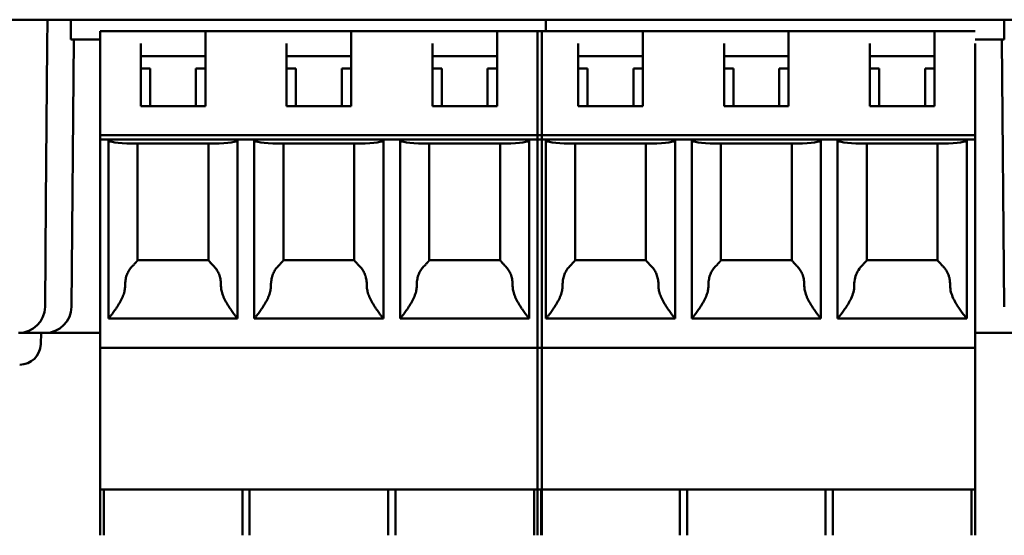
# Model space of a CAD drawing. Header units: inches. Extents: x 1.8 to 24, y 1.2 to 18.
# Tile 10 of 15: x 10.176 to 11.107, y 13.633 to 14.121. Entities that reach past the tile are written whole.
import ezdxf

# ---------------------------------------------------------------- set-up
doc = ezdxf.new("R2010")
doc.units = ezdxf.units.IN
doc.header["$LTSCALE"] = 0.8
doc.header["$MEASUREMENT"] = 0
doc.layers.add('Visible (ANSI)', color=7, linetype='Continuous', lineweight=50)

msp = doc.modelspace()

# ---------------------------------------------------------------- linework, layer by layer
at = {"layer": 'Visible (ANSI)'}
for p, q in [((9.46614, 14.1206), (12.02318, 14.1206)), ((10.20233, 14.09582), (10.20254, 14.1206)), ((10.22471, 14.1206), (10.22471, 14.10189)), ((10.67353, 14.1206), (10.67353, 14.10977)), ((10.67353, 14.10977), (10.67353, 14.1206)), ((11.1066, 14.10189), (11.1066, 14.1206)), ((10.25227, 14.10977), (10.29066, 14.10977)), ((10.25227, 14.10977), (10.25227, 14.09796)), ((10.29066, 14.10977), (10.35168, 14.10977)), ((10.35168, 14.10977), (10.42845, 14.10977)), ((10.35168, 14.10977), (10.35168, 14.09796)), ((10.42845, 14.10977), (10.48948, 14.10977)), ((10.56625, 14.10977), (10.48948, 14.10977)), ((10.48948, 14.10977), (10.48948, 14.09796)), ((10.56625, 14.10977), (10.62727, 14.10977)), ((10.62727, 14.10977), (10.66958, 14.10977)), ((10.62727, 14.10977), (10.62727, 14.09796)), ((10.66566, 14.10977), (10.66566, 14.09796)), ((10.66566, 14.10977), (10.70404, 14.10977)), ((10.66958, 14.09796), (10.66958, 14.10977)), ((10.70404, 14.10977), (10.76507, 14.10977)), ((10.84184, 14.10977), (10.76507, 14.10977)), ((10.76507, 14.10977), (10.76507, 14.09796)), ((10.84184, 14.10977), (10.90286, 14.10977)), ((10.97963, 14.10977), (10.90286, 14.10977)), ((10.90286, 14.10977), (10.90286, 14.09796)), ((10.97963, 14.10977), (11.04066, 14.10977)), ((11.07904, 14.10977), (11.04066, 14.10977)), ((11.04066, 14.10977), (11.04066, 14.09796)), ((10.20104, 13.94851), (10.20233, 14.09582)), ((10.22471, 14.10189), (10.25227, 14.10189)), ((10.22518, 13.84938), (10.22738, 14.10189)), ((10.25227, 14.01134), (10.25227, 14.09796)), ((10.29066, 14.0389), (10.29066, 14.09796)), ((10.35168, 14.09796), (10.35168, 14.0389)), ((10.42845, 14.0389), (10.42845, 14.09796)), ((10.48948, 14.09796), (10.48948, 14.0389)), ((10.56625, 14.0389), (10.56625, 14.09796)), ((10.62727, 14.09796), (10.62727, 14.0389)), ((10.66566, 14.09796), (10.66566, 14.01134)), ((10.66958, 14.01134), (10.66958, 14.09796)), ((10.70404, 14.0389), (10.70404, 14.09796)), ((10.76507, 14.09796), (10.76507, 14.0389)), ((10.84184, 14.0389), (10.84184, 14.09796)), ((10.90286, 14.09796), (10.90286, 14.0389)), ((10.97963, 14.0389), (10.97963, 14.09796)), ((11.04066, 14.09796), (11.04066, 14.0389)), ((11.07904, 14.10189), (11.1066, 14.10189)), ((11.07904, 14.01134), (11.07904, 14.09796)), ((11.10443, 14.10189), (11.10663, 13.84938)), ((10.35168, 14.08614), (10.29066, 14.08614)), ((10.48948, 14.08614), (10.42845, 14.08614)), ((10.62727, 14.08614), (10.56625, 14.08614)), ((10.76507, 14.08614), (10.70404, 14.08614)), ((10.90286, 14.08614), (10.84184, 14.08614)), ((11.04066, 14.08614), (10.97963, 14.08614)), ((10.29951, 14.07433), (10.29066, 14.07433)), ((10.29951, 14.07433), (10.29951, 14.0389)), ((10.35168, 14.07433), (10.34282, 14.07433)), ((10.34282, 14.0389), (10.34282, 14.07433)), ((10.43731, 14.07433), (10.42845, 14.07433)), ((10.43731, 14.07433), (10.43731, 14.0389)), ((10.48948, 14.07433), (10.48062, 14.07433)), ((10.48062, 14.0389), (10.48062, 14.07433)), ((10.57511, 14.07433), (10.56625, 14.07433)), ((10.57511, 14.07433), (10.57511, 14.0389)), ((10.62727, 14.07433), (10.61841, 14.07433)), ((10.61841, 14.0389), (10.61841, 14.07433)), ((10.7129, 14.07433), (10.70404, 14.07433)), ((10.7129, 14.07433), (10.7129, 14.0389)), ((10.76507, 14.07433), (10.75621, 14.07433)), ((10.75621, 14.0389), (10.75621, 14.07433)), ((10.8507, 14.07433), (10.84184, 14.07433)), ((10.8507, 14.07433), (10.8507, 14.0389)), ((10.90286, 14.07433), (10.894, 14.07433)), ((10.894, 14.0389), (10.894, 14.07433)), ((10.98849, 14.07433), (10.97963, 14.07433)), ((10.98849, 14.07433), (10.98849, 14.0389)), ((11.04066, 14.07433), (11.0318, 14.07433)), ((11.0318, 14.0389), (11.0318, 14.07433)), ((10.35168, 14.0389), (10.29066, 14.0389)), ((10.48948, 14.0389), (10.42845, 14.0389)), ((10.62727, 14.0389), (10.56625, 14.0389)), ((10.76507, 14.0389), (10.70404, 14.0389)), ((10.90286, 14.0389), (10.84184, 14.0389)), ((11.04066, 14.0389), (10.97963, 14.0389)), ((10.25227, 14.0074), (10.25227, 14.01134)), ((10.25227, 14.01134), (10.66958, 14.01134)), ((10.25227, 13.81843), (10.25227, 14.0074)), ((10.26014, 14.0074), (10.25227, 14.0074)), ((10.26014, 14.0074), (10.38219, 14.0074)), ((10.26014, 13.83811), (10.26014, 14.0074)), ((10.35998, 14.00347), (10.28235, 14.00347)), ((10.2877, 14.00347), (10.2877, 13.89322)), ((10.35463, 13.89322), (10.35463, 14.00347)), ((10.39794, 14.0074), (10.38219, 14.0074)), ((10.38219, 14.0074), (10.38219, 13.83811)), ((10.39794, 14.0074), (10.51999, 14.0074)), ((10.39794, 13.83811), (10.39794, 14.0074)), ((10.49778, 14.00347), (10.42015, 14.00347)), ((10.4255, 14.00347), (10.4255, 13.89322)), ((10.49243, 13.89322), (10.49243, 14.00347)), ((10.53574, 14.0074), (10.51999, 14.0074)), ((10.51999, 14.0074), (10.51999, 13.83811)), ((10.53574, 14.0074), (10.65778, 14.0074)), ((10.53574, 13.83811), (10.53574, 14.0074)), ((10.63557, 14.00347), (10.55794, 14.00347)), ((10.56329, 14.00347), (10.56329, 13.89322)), ((10.63022, 13.89322), (10.63022, 14.00347)), ((10.66958, 14.0074), (10.65778, 14.0074)), ((10.65778, 14.0074), (10.65778, 13.83811)), ((10.66566, 14.01134), (10.66566, 14.0074)), ((10.66566, 14.01134), (11.07904, 14.01134)), ((10.66566, 14.0074), (10.66566, 13.81843)), ((10.67353, 14.0074), (10.66566, 14.0074)), ((10.66958, 14.0074), (10.66958, 14.01134)), ((10.66958, 13.81843), (10.66958, 14.0074)), ((10.67353, 14.0074), (10.79558, 14.0074)), ((10.67353, 13.83811), (10.67353, 14.0074)), ((10.77337, 14.00347), (10.69574, 14.00347)), ((10.70109, 14.00347), (10.70109, 13.89322)), ((10.76802, 13.89322), (10.76802, 14.00347)), ((10.81133, 14.0074), (10.79558, 14.0074)), ((10.79558, 14.0074), (10.79558, 13.83811)), ((10.81133, 14.0074), (10.93337, 14.0074)), ((10.81133, 13.83811), (10.81133, 14.0074)), ((10.91116, 14.00347), (10.83353, 14.00347)), ((10.83888, 14.00347), (10.83888, 13.89322)), ((10.90581, 13.89322), (10.90581, 14.00347)), ((10.94912, 14.0074), (10.93337, 14.0074)), ((10.93337, 14.0074), (10.93337, 13.83811)), ((10.94912, 14.0074), (11.07117, 14.0074)), ((10.94912, 13.83811), (10.94912, 14.0074)), ((11.04896, 14.00347), (10.97133, 14.00347)), ((10.97668, 14.00347), (10.97668, 13.89322)), ((11.04361, 13.89322), (11.04361, 14.00347)), ((11.07904, 14.0074), (11.07117, 14.0074)), ((11.07117, 14.0074), (11.07117, 13.83811)), ((11.07904, 14.01134), (11.07904, 14.0074)), ((11.07904, 13.81843), (11.07904, 14.0074)), ((10.20104, 13.94851), (10.20018, 13.84938)), ((10.2877, 13.89323), (10.35463, 13.89323)), ((10.4255, 13.89323), (10.49243, 13.89323)), ((10.56329, 13.89323), (10.63022, 13.89323)), ((10.70109, 13.89323), (10.76802, 13.89323)), ((10.83888, 13.89323), (10.90581, 13.89323)), ((10.97668, 13.89323), (11.04361, 13.89323)), ((10.38219, 13.83811), (10.26014, 13.83811)), ((10.51999, 13.83811), (10.39794, 13.83811)), ((10.65778, 13.83811), (10.53574, 13.83811)), ((10.79558, 13.83811), (10.67353, 13.83811)), ((10.93337, 13.83811), (10.81133, 13.83811)), ((10.94912, 13.83811), (11.07117, 13.83811)), ((10.17518, 13.8246), (10.20018, 13.8246)), ((10.19622, 13.8139), (10.1966, 13.8246)), ((10.20018, 13.8246), (10.25227, 13.8246)), ((10.25227, 13.81843), (10.25227, 13.81055)), ((10.66566, 13.81843), (10.66566, 13.81055)), ((10.66958, 13.81055), (10.66958, 13.81843)), ((11.07904, 13.8246), (11.13163, 13.8246)), ((11.07904, 13.81055), (11.07904, 13.81843)), ((10.25227, 13.81055), (10.25227, 13.6767)), ((10.66958, 13.81055), (10.25227, 13.81055)), ((10.66566, 13.81055), (10.66566, 13.6767)), ((11.07904, 13.81055), (10.66566, 13.81055)), ((10.66958, 13.6767), (10.66958, 13.81055)), ((11.07904, 13.6767), (11.07904, 13.81055)), ((10.25227, 13.63339), (10.25227, 13.6767)), ((10.66958, 13.6767), (10.25227, 13.6767)), ((10.25569, 13.63339), (10.25569, 13.6767)), ((10.38665, 13.6767), (10.38665, 13.63339)), ((10.39348, 13.6767), (10.39348, 13.63339)), ((10.52445, 13.6767), (10.52445, 13.63339)), ((10.53128, 13.6767), (10.53128, 13.63339)), ((10.66224, 13.6767), (10.66224, 13.63339)), ((10.66566, 13.6767), (10.66566, 13.63339)), ((11.07904, 13.6767), (10.66566, 13.6767)), ((10.66907, 13.6767), (10.66907, 13.63339)), ((10.66907, 13.6767), (10.66907, 13.63339)), ((10.66958, 13.63339), (10.66958, 13.6767)), ((10.80004, 13.6767), (10.80004, 13.63339)), ((10.80687, 13.6767), (10.80687, 13.63339)), ((10.93783, 13.6767), (10.93783, 13.63339)), ((10.94466, 13.6767), (10.94466, 13.63339)), ((11.07563, 13.6767), (11.07563, 13.63339)), ((11.07904, 13.6767), (11.07904, 13.63339))]:
    msp.add_line(p, q, dxfattribs=at)
for centre, radius, end in [((10.17518, 13.8496), 0.025, 359.5), ((10.20018, 13.8496), 0.025, 359.5), ((10.17623, 13.8146), 0.02, 358)]:
    msp.add_arc(centre, radius, 270, end, dxfattribs=at)
for centre, start_param, end_param in [((10.29951, 14.00642), 0, 1.11977), ((10.34282, 14.00642), 2.021823, 3.141593), ((10.43731, 14.00642), 0, 1.11977), ((10.48062, 14.00642), 2.021823, 3.141593), ((10.57511, 14.00642), 0, 1.11977), ((10.61841, 14.00642), 2.021823, 3.141593), ((10.7129, 14.00642), 0, 1.11977), ((10.75621, 14.00642), 2.021823, 3.141593), ((10.8507, 14.00642), 0, 1.11977), ((10.894, 14.00642), 2.021823, 3.141593), ((10.98849, 14.00642), 0, 1.11977), ((11.0318, 14.00642), 2.021823, 3.141593)]:
    msp.add_ellipse(centre, major_axis=(-0.03937, 0), ratio=0.083333, start_param=start_param, end_param=end_param, dxfattribs=at)
for points, knots in [([(10.2877, 13.89322), (10.2877, 13.89321), (10.28769, 13.89319), (10.28767, 13.89315), (10.28764, 13.89311), (10.2876, 13.89306), (10.28755, 13.893), (10.2875, 13.89294), (10.28744, 13.89286), (10.28736, 13.89277), (10.28728, 13.89268), (10.28719, 13.89257), (10.28708, 13.89245), (10.28698, 13.89233), (10.28685, 13.89219), (10.28671, 13.89203), (10.28657, 13.89187), (10.28642, 13.89169), (10.28624, 13.8915), (10.28607, 13.8913), (10.28588, 13.89108), (10.28567, 13.89085), (10.28546, 13.89061), (10.28523, 13.89035), (10.28499, 13.89007), (10.28475, 13.88979), (10.28449, 13.88949), (10.28423, 13.88917)], [0, 0, 0, 0, 0.111111, 0.111111, 0.111111, 0.222222, 0.222222, 0.222222, 0.333333, 0.333333, 0.333333, 0.444444, 0.444444, 0.444444, 0.555556, 0.555556, 0.555556, 0.666667, 0.666667, 0.666667, 0.777778, 0.777778, 0.777778, 0.888889, 0.888889, 0.888889, 1, 1, 1, 1]), ([(10.35811, 13.88917), (10.35784, 13.88949), (10.35759, 13.88979), (10.35735, 13.89007), (10.35711, 13.89035), (10.35688, 13.89061), (10.35667, 13.89085), (10.35646, 13.89108), (10.35627, 13.8913), (10.35609, 13.8915), (10.35592, 13.89169), (10.35576, 13.89187), (10.35562, 13.89203), (10.35548, 13.89219), (10.35536, 13.89233), (10.35525, 13.89245), (10.35515, 13.89257), (10.35505, 13.89268), (10.35498, 13.89277), (10.3549, 13.89286), (10.35483, 13.89294), (10.35478, 13.893), (10.35473, 13.89306), (10.35469, 13.89311), (10.35467, 13.89315), (10.35465, 13.89319), (10.35463, 13.89321), (10.35463, 13.89322)], [0, 0, 0, 0, 0.111111, 0.111111, 0.111111, 0.222222, 0.222222, 0.222222, 0.333333, 0.333333, 0.333333, 0.444444, 0.444444, 0.444444, 0.555556, 0.555556, 0.555556, 0.666667, 0.666667, 0.666667, 0.777778, 0.777778, 0.777778, 0.888889, 0.888889, 0.888889, 1, 1, 1, 1]), ([(10.4255, 13.89322), (10.4255, 13.89321), (10.42549, 13.89319), (10.42546, 13.89315), (10.42544, 13.89311), (10.4254, 13.89306), (10.42535, 13.893), (10.4253, 13.89294), (10.42523, 13.89286), (10.42516, 13.89277), (10.42508, 13.89268), (10.42499, 13.89257), (10.42488, 13.89245), (10.42477, 13.89233), (10.42465, 13.89219), (10.42451, 13.89203), (10.42437, 13.89187), (10.42421, 13.89169), (10.42404, 13.8915), (10.42386, 13.8913), (10.42367, 13.89108), (10.42346, 13.89085), (10.42325, 13.89061), (10.42302, 13.89035), (10.42278, 13.89007), (10.42254, 13.88979), (10.42229, 13.88949), (10.42203, 13.88917)], [0, 0, 0, 0, 0.111111, 0.111111, 0.111111, 0.222222, 0.222222, 0.222222, 0.333333, 0.333333, 0.333333, 0.444444, 0.444444, 0.444444, 0.555556, 0.555556, 0.555556, 0.666667, 0.666667, 0.666667, 0.777778, 0.777778, 0.777778, 0.888889, 0.888889, 0.888889, 1, 1, 1, 1]), ([(10.4959, 13.88917), (10.49564, 13.88949), (10.49538, 13.88979), (10.49514, 13.89007), (10.4949, 13.89035), (10.49468, 13.89061), (10.49447, 13.89085), (10.49426, 13.89108), (10.49406, 13.8913), (10.49389, 13.8915), (10.49372, 13.89169), (10.49356, 13.89187), (10.49342, 13.89203), (10.49328, 13.89219), (10.49316, 13.89233), (10.49305, 13.89245), (10.49294, 13.89257), (10.49285, 13.89268), (10.49277, 13.89277), (10.49269, 13.89286), (10.49263, 13.89294), (10.49258, 13.893), (10.49253, 13.89306), (10.49249, 13.89311), (10.49247, 13.89315), (10.49244, 13.89319), (10.49243, 13.89321), (10.49243, 13.89322)], [0, 0, 0, 0, 0.111111, 0.111111, 0.111111, 0.222222, 0.222222, 0.222222, 0.333333, 0.333333, 0.333333, 0.444444, 0.444444, 0.444444, 0.555556, 0.555556, 0.555556, 0.666667, 0.666667, 0.666667, 0.777778, 0.777778, 0.777778, 0.888889, 0.888889, 0.888889, 1, 1, 1, 1]), ([(10.56329, 13.89322), (10.56329, 13.89321), (10.56328, 13.89319), (10.56326, 13.89315), (10.56323, 13.89311), (10.56319, 13.89306), (10.56314, 13.893), (10.56309, 13.89294), (10.56303, 13.89286), (10.56295, 13.89277), (10.56287, 13.89268), (10.56278, 13.89257), (10.56267, 13.89245), (10.56257, 13.89233), (10.56244, 13.89219), (10.5623, 13.89203), (10.56216, 13.89187), (10.56201, 13.89169), (10.56183, 13.8915), (10.56166, 13.8913), (10.56147, 13.89108), (10.56126, 13.89085), (10.56105, 13.89061), (10.56082, 13.89035), (10.56058, 13.89007), (10.56034, 13.88979), (10.56008, 13.88949), (10.55982, 13.88917)], [0, 0, 0, 0, 0.111111, 0.111111, 0.111111, 0.222222, 0.222222, 0.222222, 0.333333, 0.333333, 0.333333, 0.444444, 0.444444, 0.444444, 0.555556, 0.555556, 0.555556, 0.666667, 0.666667, 0.666667, 0.777778, 0.777778, 0.777778, 0.888889, 0.888889, 0.888889, 1, 1, 1, 1]), ([(10.6337, 13.88917), (10.63343, 13.88949), (10.63318, 13.88979), (10.63294, 13.89007), (10.6327, 13.89035), (10.63247, 13.89061), (10.63226, 13.89085), (10.63205, 13.89108), (10.63186, 13.8913), (10.63169, 13.8915), (10.63151, 13.89169), (10.63135, 13.89187), (10.63121, 13.89203), (10.63107, 13.89219), (10.63095, 13.89233), (10.63084, 13.89245), (10.63074, 13.89257), (10.63064, 13.89268), (10.63057, 13.89277), (10.63049, 13.89286), (10.63042, 13.89294), (10.63037, 13.893), (10.63032, 13.89306), (10.63029, 13.89311), (10.63026, 13.89315), (10.63024, 13.89319), (10.63022, 13.89321), (10.63022, 13.89322)], [0, 0, 0, 0, 0.111111, 0.111111, 0.111111, 0.222222, 0.222222, 0.222222, 0.333333, 0.333333, 0.333333, 0.444444, 0.444444, 0.444444, 0.555556, 0.555556, 0.555556, 0.666667, 0.666667, 0.666667, 0.777778, 0.777778, 0.777778, 0.888889, 0.888889, 0.888889, 1, 1, 1, 1]), ([(10.70109, 13.89322), (10.70109, 13.89321), (10.70108, 13.89319), (10.70105, 13.89315), (10.70103, 13.89311), (10.70099, 13.89306), (10.70094, 13.893), (10.70089, 13.89294), (10.70083, 13.89286), (10.70075, 13.89277), (10.70067, 13.89268), (10.70058, 13.89257), (10.70047, 13.89245), (10.70036, 13.89233), (10.70024, 13.89219), (10.7001, 13.89203), (10.69996, 13.89187), (10.6998, 13.89169), (10.69963, 13.8915), (10.69945, 13.8913), (10.69926, 13.89108), (10.69905, 13.89085), (10.69884, 13.89061), (10.69861, 13.89035), (10.69837, 13.89007), (10.69813, 13.88979), (10.69788, 13.88949), (10.69762, 13.88917)], [0, 0, 0, 0, 0.111111, 0.111111, 0.111111, 0.222222, 0.222222, 0.222222, 0.333333, 0.333333, 0.333333, 0.444444, 0.444444, 0.444444, 0.555556, 0.555556, 0.555556, 0.666667, 0.666667, 0.666667, 0.777778, 0.777778, 0.777778, 0.888889, 0.888889, 0.888889, 1, 1, 1, 1]), ([(10.77149, 13.88917), (10.77123, 13.88949), (10.77097, 13.88979), (10.77073, 13.89007), (10.77049, 13.89035), (10.77027, 13.89061), (10.77006, 13.89085), (10.76985, 13.89108), (10.76965, 13.8913), (10.76948, 13.8915), (10.76931, 13.89169), (10.76915, 13.89187), (10.76901, 13.89203), (10.76887, 13.89219), (10.76875, 13.89233), (10.76864, 13.89245), (10.76853, 13.89257), (10.76844, 13.89268), (10.76836, 13.89277), (10.76828, 13.89286), (10.76822, 13.89294), (10.76817, 13.893), (10.76812, 13.89306), (10.76808, 13.89311), (10.76806, 13.89315), (10.76803, 13.89319), (10.76802, 13.89321), (10.76802, 13.89322)], [0, 0, 0, 0, 0.111111, 0.111111, 0.111111, 0.222222, 0.222222, 0.222222, 0.333333, 0.333333, 0.333333, 0.444444, 0.444444, 0.444444, 0.555556, 0.555556, 0.555556, 0.666667, 0.666667, 0.666667, 0.777778, 0.777778, 0.777778, 0.888889, 0.888889, 0.888889, 1, 1, 1, 1]), ([(10.83888, 13.89322), (10.83888, 13.89321), (10.83887, 13.89319), (10.83885, 13.89315), (10.83882, 13.89311), (10.83879, 13.89306), (10.83873, 13.893), (10.83868, 13.89294), (10.83862, 13.89286), (10.83854, 13.89277), (10.83846, 13.89268), (10.83837, 13.89257), (10.83826, 13.89245), (10.83816, 13.89233), (10.83803, 13.89219), (10.83789, 13.89203), (10.83775, 13.89187), (10.8376, 13.89169), (10.83742, 13.8915), (10.83725, 13.8913), (10.83706, 13.89108), (10.83685, 13.89085), (10.83664, 13.89061), (10.83641, 13.89035), (10.83617, 13.89007), (10.83593, 13.88979), (10.83567, 13.88949), (10.83541, 13.88917)], [0, 0, 0, 0, 0.111111, 0.111111, 0.111111, 0.222222, 0.222222, 0.222222, 0.333333, 0.333333, 0.333333, 0.444444, 0.444444, 0.444444, 0.555556, 0.555556, 0.555556, 0.666667, 0.666667, 0.666667, 0.777778, 0.777778, 0.777778, 0.888889, 0.888889, 0.888889, 1, 1, 1, 1]), ([(10.90929, 13.88917), (10.90902, 13.88949), (10.90877, 13.88979), (10.90853, 13.89007), (10.90829, 13.89035), (10.90806, 13.89061), (10.90785, 13.89085), (10.90764, 13.89108), (10.90745, 13.8913), (10.90728, 13.8915), (10.9071, 13.89169), (10.90694, 13.89187), (10.9068, 13.89203), (10.90667, 13.89219), (10.90654, 13.89233), (10.90643, 13.89245), (10.90633, 13.89257), (10.90623, 13.89268), (10.90616, 13.89277), (10.90608, 13.89286), (10.90601, 13.89294), (10.90596, 13.893), (10.90591, 13.89306), (10.90588, 13.89311), (10.90585, 13.89315), (10.90583, 13.89319), (10.90581, 13.89321), (10.90581, 13.89322)], [0, 0, 0, 0, 0.111111, 0.111111, 0.111111, 0.222222, 0.222222, 0.222222, 0.333333, 0.333333, 0.333333, 0.444444, 0.444444, 0.444444, 0.555556, 0.555556, 0.555556, 0.666667, 0.666667, 0.666667, 0.777778, 0.777778, 0.777778, 0.888889, 0.888889, 0.888889, 1, 1, 1, 1]), ([(10.97668, 13.89322), (10.97668, 13.89321), (10.97666, 13.89318), (10.97653, 13.89299), (10.97623, 13.89264), (10.97537, 13.89167), (10.97481, 13.89104), (10.97392, 13.89002), (10.97356, 13.88961), (10.97321, 13.88917)], [-0.24112362, -0.24112362, -0.24112362, -0.24112362, -0.23902387, -0.23902387, -0.23139114, -0.23139114, -0.22375841, -0.22375841, -0.21923274, -0.21923274, -0.21923274, -0.21923274]), ([(11.04708, 13.88917), (11.04673, 13.88961), (11.04637, 13.89002), (11.04548, 13.89104), (11.04492, 13.89167), (11.04406, 13.89264), (11.04376, 13.89299), (11.04362, 13.89318), (11.04361, 13.89321), (11.04361, 13.89322)], [-0.05745625, -0.05745625, -0.05745625, -0.05745625, -0.05293059, -0.05293059, -0.04529786, -0.04529786, -0.03766513, -0.03766513, -0.03556537, -0.03556537, -0.03556537, -0.03556537]), ([(10.28311, 13.88799), (10.28258, 13.88751), (10.28208, 13.88701), (10.28161, 13.88649), (10.28114, 13.88596), (10.2807, 13.88541), (10.28028, 13.88483), (10.27986, 13.88425), (10.27947, 13.88365), (10.27911, 13.88302), (10.27875, 13.88239), (10.27842, 13.88174), (10.27812, 13.88107), (10.27782, 13.88039), (10.27755, 13.8797), (10.27731, 13.87899), (10.27707, 13.87827), (10.27685, 13.87754), (10.27667, 13.8768), (10.27649, 13.87605), (10.27634, 13.87529), (10.27623, 13.87452), (10.27611, 13.87375), (10.27602, 13.87297), (10.27596, 13.87219), (10.27591, 13.87141), (10.27588, 13.87062), (10.27589, 13.86983)], [0, 0, 0, 0, 0.111111, 0.111111, 0.111111, 0.222222, 0.222222, 0.222222, 0.333333, 0.333333, 0.333333, 0.444444, 0.444444, 0.444444, 0.555556, 0.555556, 0.555556, 0.666667, 0.666667, 0.666667, 0.777778, 0.777778, 0.777778, 0.888889, 0.888889, 0.888889, 1, 1, 1, 1]), ([(10.35923, 13.88799), (10.35975, 13.88751), (10.36025, 13.88701), (10.36072, 13.88649), (10.3612, 13.88596), (10.36164, 13.88541), (10.36206, 13.88483), (10.36247, 13.88425), (10.36286, 13.88365), (10.36322, 13.88302), (10.36358, 13.88239), (10.36391, 13.88174), (10.36421, 13.88107), (10.36452, 13.88039), (10.36479, 13.8797), (10.36503, 13.87899), (10.36527, 13.87827), (10.36548, 13.87754), (10.36566, 13.8768), (10.36584, 13.87605), (10.36599, 13.87529), (10.36611, 13.87452), (10.36623, 13.87375), (10.36632, 13.87297), (10.36637, 13.87219), (10.36643, 13.87141), (10.36645, 13.87062), (10.36644, 13.86983)], [0, 0, 0, 0, 0.111111, 0.111111, 0.111111, 0.222222, 0.222222, 0.222222, 0.333333, 0.333333, 0.333333, 0.444444, 0.444444, 0.444444, 0.555556, 0.555556, 0.555556, 0.666667, 0.666667, 0.666667, 0.777778, 0.777778, 0.777778, 0.888889, 0.888889, 0.888889, 1, 1, 1, 1]), ([(10.42091, 13.88799), (10.42038, 13.88751), (10.41988, 13.88701), (10.41941, 13.88649), (10.41894, 13.88596), (10.41849, 13.88541), (10.41807, 13.88483), (10.41766, 13.88425), (10.41727, 13.88365), (10.41691, 13.88302), (10.41655, 13.88239), (10.41622, 13.88174), (10.41592, 13.88107), (10.41562, 13.88039), (10.41534, 13.8797), (10.4151, 13.87899), (10.41486, 13.87827), (10.41465, 13.87754), (10.41447, 13.8768), (10.41429, 13.87605), (10.41414, 13.87529), (10.41402, 13.87452), (10.4139, 13.87375), (10.41382, 13.87297), (10.41376, 13.87219), (10.4137, 13.87141), (10.41368, 13.87062), (10.41369, 13.86983)], [0, 0, 0, 0, 0.111111, 0.111111, 0.111111, 0.222222, 0.222222, 0.222222, 0.333333, 0.333333, 0.333333, 0.444444, 0.444444, 0.444444, 0.555556, 0.555556, 0.555556, 0.666667, 0.666667, 0.666667, 0.777778, 0.777778, 0.777778, 0.888889, 0.888889, 0.888889, 1, 1, 1, 1]), ([(10.49702, 13.88799), (10.49755, 13.88751), (10.49805, 13.88701), (10.49852, 13.88649), (10.49899, 13.88596), (10.49944, 13.88541), (10.49985, 13.88483), (10.50027, 13.88425), (10.50066, 13.88365), (10.50102, 13.88302), (10.50138, 13.88239), (10.50171, 13.88174), (10.50201, 13.88107), (10.50231, 13.88039), (10.50258, 13.8797), (10.50282, 13.87899), (10.50307, 13.87827), (10.50328, 13.87754), (10.50346, 13.8768), (10.50364, 13.87605), (10.50379, 13.87529), (10.50391, 13.87452), (10.50402, 13.87375), (10.50411, 13.87297), (10.50417, 13.87219), (10.50422, 13.87141), (10.50425, 13.87062), (10.50424, 13.86983)], [0, 0, 0, 0, 0.111111, 0.111111, 0.111111, 0.222222, 0.222222, 0.222222, 0.333333, 0.333333, 0.333333, 0.444444, 0.444444, 0.444444, 0.555556, 0.555556, 0.555556, 0.666667, 0.666667, 0.666667, 0.777778, 0.777778, 0.777778, 0.888889, 0.888889, 0.888889, 1, 1, 1, 1]), ([(10.5587, 13.88799), (10.55817, 13.88751), (10.55768, 13.88701), (10.5572, 13.88649), (10.55673, 13.88596), (10.55629, 13.88541), (10.55587, 13.88483), (10.55545, 13.88425), (10.55506, 13.88365), (10.5547, 13.88302), (10.55434, 13.88239), (10.55401, 13.88174), (10.55371, 13.88107), (10.55341, 13.88039), (10.55314, 13.8797), (10.5529, 13.87899), (10.55266, 13.87827), (10.55245, 13.87754), (10.55226, 13.8768), (10.55208, 13.87605), (10.55193, 13.87529), (10.55182, 13.87452), (10.5517, 13.87375), (10.55161, 13.87297), (10.55155, 13.87219), (10.5515, 13.87141), (10.55147, 13.87062), (10.55148, 13.86983)], [0, 0, 0, 0, 0.111111, 0.111111, 0.111111, 0.222222, 0.222222, 0.222222, 0.333333, 0.333333, 0.333333, 0.444444, 0.444444, 0.444444, 0.555556, 0.555556, 0.555556, 0.666667, 0.666667, 0.666667, 0.777778, 0.777778, 0.777778, 0.888889, 0.888889, 0.888889, 1, 1, 1, 1]), ([(10.63482, 13.88799), (10.63534, 13.88751), (10.63584, 13.88701), (10.63631, 13.88649), (10.63679, 13.88596), (10.63723, 13.88541), (10.63765, 13.88483), (10.63807, 13.88425), (10.63845, 13.88365), (10.63881, 13.88302), (10.63917, 13.88239), (10.6395, 13.88174), (10.63981, 13.88107), (10.64011, 13.88039), (10.64038, 13.8797), (10.64062, 13.87899), (10.64086, 13.87827), (10.64107, 13.87754), (10.64125, 13.8768), (10.64143, 13.87605), (10.64158, 13.87529), (10.6417, 13.87452), (10.64182, 13.87375), (10.64191, 13.87297), (10.64196, 13.87219), (10.64202, 13.87141), (10.64204, 13.87062), (10.64204, 13.86983)], [0, 0, 0, 0, 0.111111, 0.111111, 0.111111, 0.222222, 0.222222, 0.222222, 0.333333, 0.333333, 0.333333, 0.444444, 0.444444, 0.444444, 0.555556, 0.555556, 0.555556, 0.666667, 0.666667, 0.666667, 0.777778, 0.777778, 0.777778, 0.888889, 0.888889, 0.888889, 1, 1, 1, 1]), ([(10.6965, 13.88799), (10.69597, 13.88751), (10.69547, 13.88701), (10.695, 13.88649), (10.69453, 13.88596), (10.69408, 13.88541), (10.69366, 13.88483), (10.69325, 13.88425), (10.69286, 13.88365), (10.6925, 13.88302), (10.69214, 13.88239), (10.69181, 13.88174), (10.69151, 13.88107), (10.69121, 13.88039), (10.69093, 13.8797), (10.69069, 13.87899), (10.69045, 13.87827), (10.69024, 13.87754), (10.69006, 13.8768), (10.68988, 13.87605), (10.68973, 13.87529), (10.68961, 13.87452), (10.68949, 13.87375), (10.68941, 13.87297), (10.68935, 13.87219), (10.68929, 13.87141), (10.68927, 13.87062), (10.68928, 13.86983)], [0, 0, 0, 0, 0.111111, 0.111111, 0.111111, 0.222222, 0.222222, 0.222222, 0.333333, 0.333333, 0.333333, 0.444444, 0.444444, 0.444444, 0.555556, 0.555556, 0.555556, 0.666667, 0.666667, 0.666667, 0.777778, 0.777778, 0.777778, 0.888889, 0.888889, 0.888889, 1, 1, 1, 1]), ([(10.77261, 13.88799), (10.77314, 13.88751), (10.77364, 13.88701), (10.77411, 13.88649), (10.77458, 13.88596), (10.77503, 13.88541), (10.77544, 13.88483), (10.77586, 13.88425), (10.77625, 13.88365), (10.77661, 13.88302), (10.77697, 13.88239), (10.7773, 13.88174), (10.7776, 13.88107), (10.7779, 13.88039), (10.77817, 13.8797), (10.77842, 13.87899), (10.77866, 13.87827), (10.77887, 13.87754), (10.77905, 13.8768), (10.77923, 13.87605), (10.77938, 13.87529), (10.7795, 13.87452), (10.77962, 13.87375), (10.7797, 13.87297), (10.77976, 13.87219), (10.77981, 13.87141), (10.77984, 13.87062), (10.77983, 13.86983)], [0, 0, 0, 0, 0.111111, 0.111111, 0.111111, 0.222222, 0.222222, 0.222222, 0.333333, 0.333333, 0.333333, 0.444444, 0.444444, 0.444444, 0.555556, 0.555556, 0.555556, 0.666667, 0.666667, 0.666667, 0.777778, 0.777778, 0.777778, 0.888889, 0.888889, 0.888889, 1, 1, 1, 1]), ([(10.83429, 13.88799), (10.83376, 13.88751), (10.83327, 13.88701), (10.83279, 13.88649), (10.83232, 13.88596), (10.83188, 13.88541), (10.83146, 13.88483), (10.83104, 13.88425), (10.83065, 13.88365), (10.8303, 13.88302), (10.82994, 13.88239), (10.8296, 13.88174), (10.8293, 13.88107), (10.829, 13.88039), (10.82873, 13.8797), (10.82849, 13.87899), (10.82825, 13.87827), (10.82804, 13.87754), (10.82786, 13.8768), (10.82767, 13.87605), (10.82753, 13.87529), (10.82741, 13.87452), (10.82729, 13.87375), (10.8272, 13.87297), (10.82715, 13.87219), (10.82709, 13.87141), (10.82707, 13.87062), (10.82707, 13.86983)], [0, 0, 0, 0, 0.111111, 0.111111, 0.111111, 0.222222, 0.222222, 0.222222, 0.333333, 0.333333, 0.333333, 0.444444, 0.444444, 0.444444, 0.555556, 0.555556, 0.555556, 0.666667, 0.666667, 0.666667, 0.777778, 0.777778, 0.777778, 0.888889, 0.888889, 0.888889, 1, 1, 1, 1]), ([(10.91041, 13.88799), (10.91093, 13.88751), (10.91143, 13.88701), (10.91191, 13.88649), (10.91238, 13.88596), (10.91282, 13.88541), (10.91324, 13.88483), (10.91366, 13.88425), (10.91404, 13.88365), (10.9144, 13.88302), (10.91476, 13.88239), (10.91509, 13.88174), (10.9154, 13.88107), (10.9157, 13.88039), (10.91597, 13.8797), (10.91621, 13.87899), (10.91645, 13.87827), (10.91666, 13.87754), (10.91684, 13.8768), (10.91702, 13.87605), (10.91717, 13.87529), (10.91729, 13.87452), (10.91741, 13.87375), (10.9175, 13.87297), (10.91755, 13.87219), (10.91761, 13.87141), (10.91763, 13.87062), (10.91763, 13.86983)], [0, 0, 0, 0, 0.111111, 0.111111, 0.111111, 0.222222, 0.222222, 0.222222, 0.333333, 0.333333, 0.333333, 0.444444, 0.444444, 0.444444, 0.555556, 0.555556, 0.555556, 0.666667, 0.666667, 0.666667, 0.777778, 0.777778, 0.777778, 0.888889, 0.888889, 0.888889, 1, 1, 1, 1]), ([(10.97209, 13.88799), (10.97045, 13.8865), (10.96888, 13.88448), (10.96689, 13.8808), (10.9661, 13.87875), (10.9651, 13.87443), (10.96487, 13.87218), (10.96487, 13.87001), (10.96487, 13.86992), (10.96487, 13.86983)], [0.04440082, 0.04440082, 0.04440082, 0.04440082, 0.06179062, 0.06179062, 0.07761466, 0.07761466, 0.0934387, 0.0934387, 0.09413737, 0.09413737, 0.09413737, 0.09413737]), ([(11.0482, 13.88799), (11.04888, 13.88738), (11.04951, 13.88673), (11.0501, 13.88603), (11.05068, 13.88533), (11.05123, 13.88459), (11.05172, 13.88381), (11.05222, 13.88303), (11.05266, 13.88221), (11.05306, 13.88135), (11.05346, 13.8805), (11.05381, 13.8796), (11.05411, 13.87868), (11.05441, 13.87776), (11.05466, 13.87681), (11.05485, 13.87583), (11.05505, 13.87486), (11.0552, 13.87386), (11.05529, 13.87286), (11.05539, 13.87186), (11.05543, 13.87085), (11.05542, 13.86983)], [0, 0, 0, 0, 0.142857, 0.142857, 0.142857, 0.285714, 0.285714, 0.285714, 0.428571, 0.428571, 0.428571, 0.571429, 0.571429, 0.571429, 0.714286, 0.714286, 0.714286, 0.857143, 0.857143, 0.857143, 1, 1, 1, 1]), ([(10.27589, 13.86983), (10.2759, 13.86916), (10.27588, 13.86849), (10.27582, 13.86781), (10.27577, 13.86714), (10.27569, 13.86646), (10.27558, 13.86576), (10.27547, 13.86507), (10.27533, 13.86436), (10.27515, 13.86363), (10.27497, 13.8629), (10.27476, 13.86216), (10.2745, 13.86139), (10.27425, 13.86062), (10.27396, 13.85983), (10.27362, 13.85901), (10.27329, 13.85819), (10.27291, 13.85735), (10.2725, 13.8565), (10.27208, 13.85565), (10.27163, 13.85478), (10.27115, 13.85391), (10.27068, 13.85305), (10.27017, 13.85219), (10.26966, 13.85135), (10.26915, 13.85052), (10.26863, 13.8497), (10.26812, 13.84893), (10.26761, 13.84815), (10.26711, 13.84742), (10.26663, 13.84673), (10.26615, 13.84603), (10.26568, 13.84539), (10.26525, 13.84479), (10.26482, 13.84419), (10.26441, 13.84363), (10.26403, 13.84312), (10.26365, 13.84262), (10.26329, 13.84215), (10.26297, 13.84173), (10.26265, 13.8413), (10.26236, 13.84092), (10.26209, 13.84058), (10.26182, 13.84024), (10.26159, 13.83994), (10.26138, 13.83967), (10.26117, 13.8394), (10.26099, 13.83917), (10.26083, 13.83898), (10.26068, 13.83878), (10.26055, 13.83862), (10.26045, 13.8385), (10.26035, 13.83837), (10.26027, 13.83827), (10.26022, 13.83821), (10.26017, 13.83814), (10.26014, 13.83811), (10.26014, 13.83811)], [0, 0, 0, 0, 0.052632, 0.052632, 0.052632, 0.105263, 0.105263, 0.105263, 0.157895, 0.157895, 0.157895, 0.210526, 0.210526, 0.210526, 0.263158, 0.263158, 0.263158, 0.315789, 0.315789, 0.315789, 0.368421, 0.368421, 0.368421, 0.421053, 0.421053, 0.421053, 0.473684, 0.473684, 0.473684, 0.526316, 0.526316, 0.526316, 0.578947, 0.578947, 0.578947, 0.631579, 0.631579, 0.631579, 0.684211, 0.684211, 0.684211, 0.736842, 0.736842, 0.736842, 0.789474, 0.789474, 0.789474, 0.842105, 0.842105, 0.842105, 0.894737, 0.894737, 0.894737, 0.947368, 0.947368, 0.947368, 1, 1, 1, 1]), ([(10.36644, 13.86983), (10.36644, 13.86917), (10.36646, 13.86849), (10.36651, 13.86781), (10.36656, 13.86714), (10.36664, 13.86646), (10.36676, 13.86576), (10.36687, 13.86507), (10.36701, 13.86436), (10.36719, 13.86363), (10.36737, 13.8629), (10.36758, 13.86216), (10.36783, 13.86139), (10.36809, 13.86062), (10.36838, 13.85983), (10.36871, 13.85901), (10.36905, 13.85819), (10.36942, 13.85735), (10.36984, 13.8565), (10.37025, 13.85565), (10.3707, 13.85478), (10.37118, 13.85391), (10.37166, 13.85305), (10.37216, 13.85219), (10.37268, 13.85135), (10.37319, 13.85052), (10.37371, 13.8497), (10.37422, 13.84893), (10.37473, 13.84815), (10.37523, 13.84742), (10.37571, 13.84673), (10.37619, 13.84603), (10.37665, 13.84539), (10.37709, 13.84479), (10.37752, 13.84419), (10.37793, 13.84363), (10.37831, 13.84312), (10.37869, 13.84262), (10.37904, 13.84215), (10.37936, 13.84173), (10.37969, 13.8413), (10.37998, 13.84092), (10.38025, 13.84058), (10.38051, 13.84024), (10.38075, 13.83994), (10.38096, 13.83967), (10.38117, 13.8394), (10.38135, 13.83917), (10.3815, 13.83898), (10.38166, 13.83878), (10.38179, 13.83862), (10.38189, 13.8385), (10.38199, 13.83837), (10.38207, 13.83827), (10.38212, 13.83821), (10.38217, 13.83814), (10.38219, 13.83811), (10.38219, 13.83811)], [0, 0, 0, 0, 0.052632, 0.052632, 0.052632, 0.105263, 0.105263, 0.105263, 0.157895, 0.157895, 0.157895, 0.210526, 0.210526, 0.210526, 0.263158, 0.263158, 0.263158, 0.315789, 0.315789, 0.315789, 0.368421, 0.368421, 0.368421, 0.421053, 0.421053, 0.421053, 0.473684, 0.473684, 0.473684, 0.526316, 0.526316, 0.526316, 0.578947, 0.578947, 0.578947, 0.631579, 0.631579, 0.631579, 0.684211, 0.684211, 0.684211, 0.736842, 0.736842, 0.736842, 0.789474, 0.789474, 0.789474, 0.842105, 0.842105, 0.842105, 0.894737, 0.894737, 0.894737, 0.947368, 0.947368, 0.947368, 1, 1, 1, 1]), ([(10.41369, 13.86983), (10.41369, 13.86916), (10.41367, 13.86849), (10.41362, 13.86781), (10.41357, 13.86714), (10.41349, 13.86646), (10.41338, 13.86576), (10.41326, 13.86507), (10.41312, 13.86436), (10.41294, 13.86363), (10.41276, 13.8629), (10.41255, 13.86216), (10.4123, 13.86139), (10.41205, 13.86062), (10.41175, 13.85983), (10.41142, 13.85901), (10.41108, 13.85819), (10.41071, 13.85735), (10.41029, 13.8565), (10.40988, 13.85565), (10.40943, 13.85478), (10.40895, 13.85391), (10.40847, 13.85305), (10.40797, 13.85219), (10.40746, 13.85135), (10.40694, 13.85052), (10.40642, 13.8497), (10.40591, 13.84893), (10.4054, 13.84815), (10.4049, 13.84742), (10.40442, 13.84673), (10.40394, 13.84603), (10.40348, 13.84539), (10.40305, 13.84479), (10.40261, 13.84419), (10.4022, 13.84363), (10.40182, 13.84312), (10.40144, 13.84262), (10.40109, 13.84215), (10.40077, 13.84173), (10.40044, 13.8413), (10.40015, 13.84092), (10.39989, 13.84058), (10.39962, 13.84024), (10.39938, 13.83994), (10.39917, 13.83967), (10.39897, 13.8394), (10.39878, 13.83917), (10.39863, 13.83898), (10.39847, 13.83878), (10.39835, 13.83862), (10.39824, 13.8385), (10.39814, 13.83837), (10.39807, 13.83827), (10.39802, 13.83821), (10.39797, 13.83814), (10.39794, 13.83811), (10.39794, 13.83811)], [0, 0, 0, 0, 0.052632, 0.052632, 0.052632, 0.105263, 0.105263, 0.105263, 0.157895, 0.157895, 0.157895, 0.210526, 0.210526, 0.210526, 0.263158, 0.263158, 0.263158, 0.315789, 0.315789, 0.315789, 0.368421, 0.368421, 0.368421, 0.421053, 0.421053, 0.421053, 0.473684, 0.473684, 0.473684, 0.526316, 0.526316, 0.526316, 0.578947, 0.578947, 0.578947, 0.631579, 0.631579, 0.631579, 0.684211, 0.684211, 0.684211, 0.736842, 0.736842, 0.736842, 0.789474, 0.789474, 0.789474, 0.842105, 0.842105, 0.842105, 0.894737, 0.894737, 0.894737, 0.947368, 0.947368, 0.947368, 1, 1, 1, 1]), ([(10.50424, 13.86983), (10.50423, 13.86917), (10.50426, 13.86849), (10.50431, 13.86781), (10.50436, 13.86714), (10.50444, 13.86646), (10.50455, 13.86576), (10.50466, 13.86507), (10.50481, 13.86436), (10.50498, 13.86363), (10.50516, 13.8629), (10.50538, 13.86216), (10.50563, 13.86139), (10.50588, 13.86062), (10.50617, 13.85983), (10.50651, 13.85901), (10.50684, 13.85819), (10.50722, 13.85735), (10.50763, 13.8565), (10.50805, 13.85565), (10.5085, 13.85478), (10.50898, 13.85391), (10.50946, 13.85305), (10.50996, 13.85219), (10.51047, 13.85135), (10.51098, 13.85052), (10.5115, 13.8497), (10.51201, 13.84893), (10.51252, 13.84815), (10.51302, 13.84742), (10.51351, 13.84673), (10.51399, 13.84603), (10.51445, 13.84539), (10.51488, 13.84479), (10.51532, 13.84419), (10.51573, 13.84363), (10.51611, 13.84312), (10.51649, 13.84262), (10.51684, 13.84215), (10.51716, 13.84173), (10.51748, 13.8413), (10.51778, 13.84092), (10.51804, 13.84058), (10.51831, 13.84024), (10.51854, 13.83994), (10.51875, 13.83967), (10.51896, 13.8394), (10.51914, 13.83917), (10.5193, 13.83898), (10.51945, 13.83878), (10.51958, 13.83862), (10.51968, 13.8385), (10.51978, 13.83837), (10.51986, 13.83827), (10.51991, 13.83821), (10.51996, 13.83814), (10.51999, 13.83811), (10.51999, 13.83811)], [0, 0, 0, 0, 0.052632, 0.052632, 0.052632, 0.105263, 0.105263, 0.105263, 0.157895, 0.157895, 0.157895, 0.210526, 0.210526, 0.210526, 0.263158, 0.263158, 0.263158, 0.315789, 0.315789, 0.315789, 0.368421, 0.368421, 0.368421, 0.421053, 0.421053, 0.421053, 0.473684, 0.473684, 0.473684, 0.526316, 0.526316, 0.526316, 0.578947, 0.578947, 0.578947, 0.631579, 0.631579, 0.631579, 0.684211, 0.684211, 0.684211, 0.736842, 0.736842, 0.736842, 0.789474, 0.789474, 0.789474, 0.842105, 0.842105, 0.842105, 0.894737, 0.894737, 0.894737, 0.947368, 0.947368, 0.947368, 1, 1, 1, 1]), ([(10.55148, 13.86983), (10.55149, 13.86916), (10.55147, 13.86849), (10.55142, 13.86781), (10.55136, 13.86714), (10.55128, 13.86646), (10.55117, 13.86576), (10.55106, 13.86507), (10.55092, 13.86436), (10.55074, 13.86363), (10.55056, 13.8629), (10.55035, 13.86216), (10.55009, 13.86139), (10.54984, 13.86062), (10.54955, 13.85983), (10.54921, 13.85901), (10.54888, 13.85819), (10.5485, 13.85735), (10.54809, 13.8565), (10.54768, 13.85565), (10.54722, 13.85478), (10.54674, 13.85391), (10.54627, 13.85305), (10.54576, 13.85219), (10.54525, 13.85135), (10.54474, 13.85052), (10.54422, 13.8497), (10.54371, 13.84893), (10.5432, 13.84815), (10.5427, 13.84742), (10.54222, 13.84673), (10.54174, 13.84603), (10.54128, 13.84539), (10.54084, 13.84479), (10.54041, 13.84419), (10.54, 13.84363), (10.53962, 13.84312), (10.53924, 13.84262), (10.53888, 13.84215), (10.53856, 13.84173), (10.53824, 13.8413), (10.53795, 13.84092), (10.53768, 13.84058), (10.53742, 13.84024), (10.53718, 13.83994), (10.53697, 13.83967), (10.53676, 13.8394), (10.53658, 13.83917), (10.53642, 13.83898), (10.53627, 13.83878), (10.53614, 13.83862), (10.53604, 13.8385), (10.53594, 13.83837), (10.53586, 13.83827), (10.53581, 13.83821), (10.53576, 13.83814), (10.53574, 13.83811), (10.53574, 13.83811)], [0, 0, 0, 0, 0.052632, 0.052632, 0.052632, 0.105263, 0.105263, 0.105263, 0.157895, 0.157895, 0.157895, 0.210526, 0.210526, 0.210526, 0.263158, 0.263158, 0.263158, 0.315789, 0.315789, 0.315789, 0.368421, 0.368421, 0.368421, 0.421053, 0.421053, 0.421053, 0.473684, 0.473684, 0.473684, 0.526316, 0.526316, 0.526316, 0.578947, 0.578947, 0.578947, 0.631579, 0.631579, 0.631579, 0.684211, 0.684211, 0.684211, 0.736842, 0.736842, 0.736842, 0.789474, 0.789474, 0.789474, 0.842105, 0.842105, 0.842105, 0.894737, 0.894737, 0.894737, 0.947368, 0.947368, 0.947368, 1, 1, 1, 1]), ([(10.64204, 13.86983), (10.64203, 13.86917), (10.64205, 13.86849), (10.6421, 13.86781), (10.64215, 13.86714), (10.64223, 13.86646), (10.64235, 13.86576), (10.64246, 13.86507), (10.6426, 13.86436), (10.64278, 13.86363), (10.64296, 13.8629), (10.64317, 13.86216), (10.64342, 13.86139), (10.64368, 13.86062), (10.64397, 13.85983), (10.6443, 13.85901), (10.64464, 13.85819), (10.64501, 13.85735), (10.64543, 13.8565), (10.64584, 13.85565), (10.64629, 13.85478), (10.64677, 13.85391), (10.64725, 13.85305), (10.64776, 13.85219), (10.64827, 13.85135), (10.64878, 13.85052), (10.6493, 13.8497), (10.64981, 13.84893), (10.65032, 13.84815), (10.65082, 13.84742), (10.6513, 13.84673), (10.65178, 13.84603), (10.65224, 13.84539), (10.65268, 13.84479), (10.65311, 13.84419), (10.65352, 13.84363), (10.6539, 13.84312), (10.65428, 13.84262), (10.65463, 13.84215), (10.65496, 13.84173), (10.65528, 13.8413), (10.65557, 13.84092), (10.65584, 13.84058), (10.6561, 13.84024), (10.65634, 13.83994), (10.65655, 13.83967), (10.65676, 13.8394), (10.65694, 13.83917), (10.65709, 13.83898), (10.65725, 13.83878), (10.65738, 13.83862), (10.65748, 13.8385), (10.65758, 13.83837), (10.65766, 13.83827), (10.65771, 13.83821), (10.65776, 13.83814), (10.65778, 13.83811), (10.65778, 13.83811)], [0, 0, 0, 0, 0.052632, 0.052632, 0.052632, 0.105263, 0.105263, 0.105263, 0.157895, 0.157895, 0.157895, 0.210526, 0.210526, 0.210526, 0.263158, 0.263158, 0.263158, 0.315789, 0.315789, 0.315789, 0.368421, 0.368421, 0.368421, 0.421053, 0.421053, 0.421053, 0.473684, 0.473684, 0.473684, 0.526316, 0.526316, 0.526316, 0.578947, 0.578947, 0.578947, 0.631579, 0.631579, 0.631579, 0.684211, 0.684211, 0.684211, 0.736842, 0.736842, 0.736842, 0.789474, 0.789474, 0.789474, 0.842105, 0.842105, 0.842105, 0.894737, 0.894737, 0.894737, 0.947368, 0.947368, 0.947368, 1, 1, 1, 1]), ([(10.68928, 13.86983), (10.68928, 13.86916), (10.68926, 13.86849), (10.68921, 13.86781), (10.68916, 13.86714), (10.68908, 13.86646), (10.68897, 13.86576), (10.68886, 13.86507), (10.68871, 13.86436), (10.68853, 13.86363), (10.68836, 13.8629), (10.68814, 13.86216), (10.68789, 13.86139), (10.68764, 13.86062), (10.68734, 13.85983), (10.68701, 13.85901), (10.68668, 13.85819), (10.6863, 13.85735), (10.68588, 13.8565), (10.68547, 13.85565), (10.68502, 13.85478), (10.68454, 13.85391), (10.68406, 13.85305), (10.68356, 13.85219), (10.68305, 13.85135), (10.68253, 13.85052), (10.68201, 13.8497), (10.6815, 13.84893), (10.68099, 13.84815), (10.68049, 13.84742), (10.68001, 13.84673), (10.67953, 13.84603), (10.67907, 13.84539), (10.67864, 13.84479), (10.6782, 13.84419), (10.67779, 13.84363), (10.67741, 13.84312), (10.67703, 13.84262), (10.67668, 13.84215), (10.67636, 13.84173), (10.67603, 13.8413), (10.67574, 13.84092), (10.67548, 13.84058), (10.67521, 13.84024), (10.67497, 13.83994), (10.67476, 13.83967), (10.67456, 13.8394), (10.67437, 13.83917), (10.67422, 13.83898), (10.67407, 13.83878), (10.67394, 13.83862), (10.67384, 13.8385), (10.67373, 13.83837), (10.67366, 13.83827), (10.67361, 13.83821), (10.67356, 13.83814), (10.67353, 13.83811), (10.67353, 13.83811)], [0, 0, 0, 0, 0.052632, 0.052632, 0.052632, 0.105263, 0.105263, 0.105263, 0.157895, 0.157895, 0.157895, 0.210526, 0.210526, 0.210526, 0.263158, 0.263158, 0.263158, 0.315789, 0.315789, 0.315789, 0.368421, 0.368421, 0.368421, 0.421053, 0.421053, 0.421053, 0.473684, 0.473684, 0.473684, 0.526316, 0.526316, 0.526316, 0.578947, 0.578947, 0.578947, 0.631579, 0.631579, 0.631579, 0.684211, 0.684211, 0.684211, 0.736842, 0.736842, 0.736842, 0.789474, 0.789474, 0.789474, 0.842105, 0.842105, 0.842105, 0.894737, 0.894737, 0.894737, 0.947368, 0.947368, 0.947368, 1, 1, 1, 1]), ([(10.77983, 13.86983), (10.77982, 13.86917), (10.77985, 13.86849), (10.7799, 13.86781), (10.77995, 13.86714), (10.78003, 13.86646), (10.78014, 13.86576), (10.78025, 13.86507), (10.7804, 13.86436), (10.78057, 13.86363), (10.78075, 13.8629), (10.78097, 13.86216), (10.78122, 13.86139), (10.78147, 13.86062), (10.78176, 13.85983), (10.7821, 13.85901), (10.78243, 13.85819), (10.78281, 13.85735), (10.78322, 13.8565), (10.78364, 13.85565), (10.78409, 13.85478), (10.78457, 13.85391), (10.78505, 13.85305), (10.78555, 13.85219), (10.78606, 13.85135), (10.78657, 13.85052), (10.78709, 13.8497), (10.7876, 13.84893), (10.78811, 13.84815), (10.78862, 13.84742), (10.7891, 13.84673), (10.78958, 13.84603), (10.79004, 13.84539), (10.79047, 13.84479), (10.79091, 13.84419), (10.79132, 13.84363), (10.7917, 13.84312), (10.79208, 13.84262), (10.79243, 13.84215), (10.79275, 13.84173), (10.79307, 13.8413), (10.79337, 13.84092), (10.79363, 13.84058), (10.7939, 13.84024), (10.79413, 13.83994), (10.79434, 13.83967), (10.79455, 13.8394), (10.79473, 13.83917), (10.79489, 13.83898), (10.79504, 13.83878), (10.79517, 13.83862), (10.79527, 13.8385), (10.79538, 13.83837), (10.79545, 13.83827), (10.7955, 13.83821), (10.79555, 13.83814), (10.79558, 13.83811), (10.79558, 13.83811)], [0, 0, 0, 0, 0.052632, 0.052632, 0.052632, 0.105263, 0.105263, 0.105263, 0.157895, 0.157895, 0.157895, 0.210526, 0.210526, 0.210526, 0.263158, 0.263158, 0.263158, 0.315789, 0.315789, 0.315789, 0.368421, 0.368421, 0.368421, 0.421053, 0.421053, 0.421053, 0.473684, 0.473684, 0.473684, 0.526316, 0.526316, 0.526316, 0.578947, 0.578947, 0.578947, 0.631579, 0.631579, 0.631579, 0.684211, 0.684211, 0.684211, 0.736842, 0.736842, 0.736842, 0.789474, 0.789474, 0.789474, 0.842105, 0.842105, 0.842105, 0.894737, 0.894737, 0.894737, 0.947368, 0.947368, 0.947368, 1, 1, 1, 1]), ([(10.82707, 13.86983), (10.82708, 13.86916), (10.82706, 13.86849), (10.82701, 13.86781), (10.82695, 13.86714), (10.82687, 13.86646), (10.82676, 13.86576), (10.82665, 13.86507), (10.82651, 13.86436), (10.82633, 13.86363), (10.82615, 13.8629), (10.82594, 13.86216), (10.82568, 13.86139), (10.82543, 13.86062), (10.82514, 13.85983), (10.8248, 13.85901), (10.82447, 13.85819), (10.82409, 13.85735), (10.82368, 13.8565), (10.82327, 13.85565), (10.82281, 13.85478), (10.82234, 13.85391), (10.82186, 13.85305), (10.82135, 13.85219), (10.82084, 13.85135), (10.82033, 13.85052), (10.81981, 13.8497), (10.8193, 13.84893), (10.81879, 13.84815), (10.81829, 13.84742), (10.81781, 13.84673), (10.81733, 13.84603), (10.81687, 13.84539), (10.81643, 13.84479), (10.816, 13.84419), (10.81559, 13.84363), (10.81521, 13.84312), (10.81483, 13.84262), (10.81448, 13.84215), (10.81415, 13.84173), (10.81383, 13.8413), (10.81354, 13.84092), (10.81327, 13.84058), (10.81301, 13.84024), (10.81277, 13.83994), (10.81256, 13.83967), (10.81235, 13.8394), (10.81217, 13.83917), (10.81202, 13.83898), (10.81186, 13.83878), (10.81173, 13.83862), (10.81163, 13.8385), (10.81153, 13.83837), (10.81145, 13.83827), (10.8114, 13.83821), (10.81135, 13.83814), (10.81133, 13.83811), (10.81133, 13.83811)], [0, 0, 0, 0, 0.052632, 0.052632, 0.052632, 0.105263, 0.105263, 0.105263, 0.157895, 0.157895, 0.157895, 0.210526, 0.210526, 0.210526, 0.263158, 0.263158, 0.263158, 0.315789, 0.315789, 0.315789, 0.368421, 0.368421, 0.368421, 0.421053, 0.421053, 0.421053, 0.473684, 0.473684, 0.473684, 0.526316, 0.526316, 0.526316, 0.578947, 0.578947, 0.578947, 0.631579, 0.631579, 0.631579, 0.684211, 0.684211, 0.684211, 0.736842, 0.736842, 0.736842, 0.789474, 0.789474, 0.789474, 0.842105, 0.842105, 0.842105, 0.894737, 0.894737, 0.894737, 0.947368, 0.947368, 0.947368, 1, 1, 1, 1]), ([(10.91763, 13.86983), (10.91762, 13.86917), (10.91764, 13.86849), (10.91769, 13.86781), (10.91774, 13.86714), (10.91782, 13.86646), (10.91794, 13.86576), (10.91805, 13.86507), (10.91819, 13.86436), (10.91837, 13.86363), (10.91855, 13.8629), (10.91876, 13.86216), (10.91901, 13.86139), (10.91927, 13.86062), (10.91956, 13.85983), (10.91989, 13.85901), (10.92023, 13.85819), (10.9206, 13.85735), (10.92102, 13.8565), (10.92143, 13.85565), (10.92189, 13.85478), (10.92236, 13.85391), (10.92284, 13.85305), (10.92335, 13.85219), (10.92386, 13.85135), (10.92437, 13.85052), (10.92489, 13.8497), (10.9254, 13.84893), (10.92591, 13.84815), (10.92641, 13.84742), (10.92689, 13.84673), (10.92737, 13.84603), (10.92783, 13.84539), (10.92827, 13.84479), (10.9287, 13.84419), (10.92911, 13.84363), (10.92949, 13.84312), (10.92987, 13.84262), (10.93022, 13.84215), (10.93055, 13.84173), (10.93087, 13.8413), (10.93116, 13.84092), (10.93143, 13.84058), (10.93169, 13.84024), (10.93193, 13.83994), (10.93214, 13.83967), (10.93235, 13.8394), (10.93253, 13.83917), (10.93268, 13.83898), (10.93284, 13.83878), (10.93297, 13.83862), (10.93307, 13.8385), (10.93317, 13.83837), (10.93325, 13.83827), (10.9333, 13.83821), (10.93335, 13.83814), (10.93337, 13.83811), (10.93337, 13.83811)], [0, 0, 0, 0, 0.052632, 0.052632, 0.052632, 0.105263, 0.105263, 0.105263, 0.157895, 0.157895, 0.157895, 0.210526, 0.210526, 0.210526, 0.263158, 0.263158, 0.263158, 0.315789, 0.315789, 0.315789, 0.368421, 0.368421, 0.368421, 0.421053, 0.421053, 0.421053, 0.473684, 0.473684, 0.473684, 0.526316, 0.526316, 0.526316, 0.578947, 0.578947, 0.578947, 0.631579, 0.631579, 0.631579, 0.684211, 0.684211, 0.684211, 0.736842, 0.736842, 0.736842, 0.789474, 0.789474, 0.789474, 0.842105, 0.842105, 0.842105, 0.894737, 0.894737, 0.894737, 0.947368, 0.947368, 0.947368, 1, 1, 1, 1]), ([(10.96487, 13.86983), (10.96487, 13.86976), (10.96487, 13.86968), (10.96487, 13.86746), (10.96457, 13.86532), (10.96349, 13.86119), (10.96273, 13.85918), (10.96009, 13.85348), (10.95791, 13.85008), (10.9542, 13.84468), (10.95238, 13.84228), (10.94983, 13.83899), (10.94912, 13.83811), (10.94912, 13.83811)], [-0.2589731, -0.2589731, -0.2589731, -0.2589731, -0.2584119, -0.2584119, -0.2420061, -0.2420061, -0.2256002, -0.2256002, -0.1927884, -0.1927884, -0.1609972, -0.1609972, -0.129206, -0.129206, -0.129206, -0.129206]), ([(11.05542, 13.86983), (11.05542, 13.86976), (11.05542, 13.86968), (11.05542, 13.86746), (11.05572, 13.86532), (11.0568, 13.86119), (11.05756, 13.85918), (11.0602, 13.85348), (11.06238, 13.85008), (11.06608, 13.84468), (11.06791, 13.84228), (11.07046, 13.83899), (11.07117, 13.83811), (11.07117, 13.83811)], [-0.2589731, -0.2589731, -0.2589731, -0.2589731, -0.2584119, -0.2584119, -0.2420061, -0.2420061, -0.2256002, -0.2256002, -0.1927884, -0.1927884, -0.1609972, -0.1609972, -0.129206, -0.129206, -0.129206, -0.129206])]:
    msp.add_open_spline(points, degree=3, knots=knots, dxfattribs=at)
for points in [[(10.28423, 13.88917), (10.28389, 13.88876), (10.28352, 13.88835), (10.28311, 13.88799)], [(10.35811, 13.88917), (10.35845, 13.88876), (10.35882, 13.88835), (10.35923, 13.88799)], [(10.42203, 13.88917), (10.42169, 13.88876), (10.42131, 13.88835), (10.42091, 13.88799)], [(10.4959, 13.88917), (10.49624, 13.88876), (10.49662, 13.88835), (10.49702, 13.88799)], [(10.55982, 13.88917), (10.55948, 13.88876), (10.55911, 13.88835), (10.5587, 13.88799)], [(10.6337, 13.88917), (10.63404, 13.88876), (10.63441, 13.88835), (10.63482, 13.88799)], [(10.69762, 13.88917), (10.69728, 13.88876), (10.6969, 13.88835), (10.6965, 13.88799)], [(10.77149, 13.88917), (10.77183, 13.88876), (10.77221, 13.88835), (10.77261, 13.88799)], [(10.83541, 13.88917), (10.83507, 13.88876), (10.8347, 13.88835), (10.83429, 13.88799)], [(10.90929, 13.88917), (10.90963, 13.88876), (10.91, 13.88835), (10.91041, 13.88799)], [(10.97321, 13.88917), (10.97287, 13.88876), (10.97249, 13.88835), (10.97209, 13.88799)], [(11.04708, 13.88917), (11.04742, 13.88876), (11.0478, 13.88835), (11.0482, 13.88799)]]:
    msp.add_open_spline(points, degree=3, dxfattribs=at)

doc.saveas('drawing.dxf')
